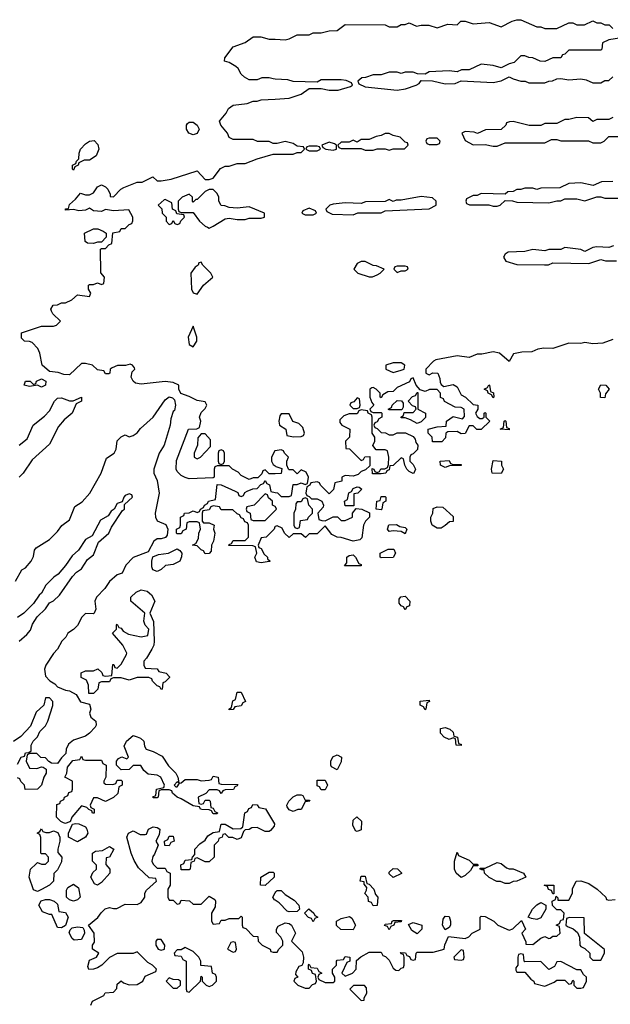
# Model space of a CAD drawing. Header units: inches. Extents: x 2701622 to 2964296, y 496201 to 720542.
# Tile 201 of 256: x 2798721 to 2801677, y 696114 to 701038. Entities that reach past the tile are written whole.
import ezdxf

# ---------------------------------------------------------------- set-up
doc = ezdxf.new("R2010")
doc.units = ezdxf.units.IN
doc.header["$MEASUREMENT"] = 0
for name, color, linetype in [('C7699', 7, 'Continuous'), ('C7790', 7, 'Continuous'), ('C8609', 7, 'Continuous'), ('C8700', 7, 'Continuous')]:
    doc.layers.add(name, color=color, linetype=linetype)

msp = doc.modelspace()

# ---------------------------------------------------------------- linework, layer by layer
at = {"layer": 'C7699', "color": 4, "elevation": 4}
for points in [[(2800000, 698767), (2799970, 698766), (2799950, 698786), (2799938, 698782), (2799932.7, 698767.3), (2799912.7, 698747.3), (2799890, 698746), (2799870, 698738), (2799830, 698758), (2799814.6, 698774.6), (2799786, 698790), (2799770, 698806), (2799710, 698806), (2799698, 698802), (2799694, 698790), (2799694, 698750), (2799690, 698746), (2799570, 698742), (2799550, 698748), (2799530, 698758), (2799510, 698778), (2799505.2, 698790), (2799506.8, 698833.2), (2799566, 698990), (2799608, 698992), (2799622, 698998), (2799628, 699030), (2799622, 699050), (2799630, 699074), (2799650, 699094), (2799658, 699110), (2799650, 699126), (2799610, 699134), (2799570, 699154), (2799528, 699168), (2799518, 699190), (2799518, 699210), (2799490, 699224), (2799449, 699229), (2799330, 699214.5), (2799300.5, 699220.5), (2799289, 699230), (2799279, 699250), (2799284, 699276), (2799298, 699290), (2799296.4, 699296.4), (2799286, 699310), (2799274.6, 699314.6), (2799251.3, 699308.7), (2799211.6, 699308.4), (2799183.6, 699296.4), (2799174, 699290), (2799172, 699270), (2799167.3, 699267.3), (2799150, 699266), (2799142, 699282), (2799110, 699286), (2799086, 699310), (2799050, 699318), (2799030, 699318), (2798970, 699262), (2798943.1, 699263.1), (2798913.6, 699273.6), (2798870, 699279), (2798834, 699310), (2798822, 699370), (2798812.9, 699392.9), (2798783.1, 699423.1), (2798770, 699428.7), (2798746, 699430), (2798730, 699446), (2798730, 699471.3), (2798830, 699504.7), (2798890, 699504.7), (2798906, 699510), (2798926, 699530), (2798887.3, 699567.3), (2798880.4, 699580.4), (2798878, 699590), (2798889.1, 699610.9), (2798910, 699612), (2798930, 699622), (2798950, 699622), (2798983.1, 699636.9), (2799010, 699662), (2799070, 699654), (2799078, 699670), (2799066, 699690), (2799066, 699710), (2799070, 699714), (2799090, 699714), (2799110, 699722), (2799130, 699714), (2799142, 699718), (2799146, 699750), (2799127.3, 699772.7), (2799126, 699890), (2799130, 699894), (2799150, 699894), (2799167.3, 699912.7), (2799182, 699918), (2799187.3, 699972.7), (2799222, 699978), (2799230, 699994), (2799250, 699994), (2799256, 700000)], [(2799660.8, 700000), (2799670, 699996), (2799679.2, 700000)], [(2798701.2, 698230), (2798732.9, 698287.1), (2798750, 698296), (2798779, 698330), (2798790, 698354), (2798795.3, 698384.7), (2798803.1, 698396.9), (2798870, 698438), (2798910, 698478), (2798932.5, 698507.5), (2798970, 698536), (2798997.2, 698602.8), (2799034.2, 698625.8), (2799073.2, 698670), (2799129, 698770), (2799155.3, 698844.7), (2799194, 698870), (2799204, 698890), (2799209, 698931), (2799228.9, 698951.1), (2799250, 698962), (2799270, 698952), (2799290, 698958), (2799310, 698971.3), (2799326.6, 698993.4), (2799389.4, 699050), (2799450, 699136), (2799470, 699151), (2799486, 699146), (2799496.9, 699136.9), (2799501, 699110), (2799496.9, 699083.1), (2799490, 699078), (2799478, 699042), (2799474.8, 699010), (2799444, 698910), (2799418.8, 698870), (2799392, 698790), (2799392, 698770), (2799410, 698734), (2799418.8, 698670), (2799398.8, 698570), (2799401, 698550), (2799410, 698532), (2799452.7, 698512.7), (2799462, 698490), (2799459.6, 698460.4), (2799451.6, 698448.4), (2799430, 698442), (2799410, 698442), (2799392, 698430), (2799363.6, 698376.4), (2799290, 698348.7), (2799252, 698310), (2799234, 698270), (2799210, 698262), (2799170, 698228), (2799147.1, 698192.9), (2799106, 698150), (2799098, 698130), (2799102, 698090), (2799094, 698070), (2799090, 698066), (2799050, 698068), (2799032, 698050), (2799011.3, 698008.7), (2798991.1, 697988.9), (2798962, 697970), (2798952, 697950), (2798932, 697930), (2798910.9, 697889.1), (2798890, 697868), (2798852, 697810), (2798844.7, 697790), (2798850, 697754), (2798871.6, 697731.6), (2798896.9, 697716.9), (2798910, 697702), (2798950, 697684.7), (2798970, 697682), (2799003.6, 697663.6), (2799026.4, 697626.4), (2799070, 697614), (2799078, 697590), (2799071.3, 697570), (2799078, 697550), (2799102, 697530), (2799104.7, 697510), (2799099.8, 697500.2), (2799070.8, 697469.2), (2799050, 697455.3), (2798990, 697435.3), (2798965.4, 697414.6), (2798954, 697390), (2798952.7, 697367.3), (2798930, 697346), (2798910, 697318), (2798880.4, 697320.4), (2798867.3, 697327.3), (2798850, 697346), (2798827.3, 697347.3), (2798807.3, 697367.3), (2798772.7, 697367.3), (2798758, 697362), (2798754, 697330), (2798770, 697294), (2798807.3, 697292.7), (2798830, 697302), (2798839.6, 697299.6), (2798854, 697290), (2798854, 697270), (2798842, 697250), (2798830.9, 697209.1), (2798810.9, 697189.1), (2798748, 697188), (2798746, 697210), (2798727.3, 697227.3), (2798722, 697242), (2798710, 697246)], [(2798718, 698910), (2798759, 698941), (2798789.4, 699010.6), (2798844.7, 699055.3), (2798870, 699082), (2798895.3, 699130), (2798910, 699144.7), (2798930, 699146), (2798970, 699131), (2798988.9, 699131.1), (2799031.3, 699150), (2799031, 699130), (2799003.6, 699116.4), (2798984.7, 699070), (2798944, 699036), (2798916, 699004), (2798870, 698915.3), (2798783.5, 698836.5), (2798738, 698770), (2798718, 698750)], [(2800000, 698882.2), (2799998, 698882), (2799982, 698850), (2799982, 698830), (2799990, 698814), (2800000, 698806.4)], [(2800000, 698502.7), (2799998, 698502), (2799994, 698490), (2799954, 698450), (2799930, 698446), (2799914, 698410), (2799918, 698398), (2799930, 698394), (2799944.7, 698364.7), (2799962, 698350), (2799962, 698342), (2799974, 698330), (2799970, 698328), (2799930, 698322), (2799906, 698326), (2799898, 698350), (2799908, 698370), (2799902, 698402), (2799887.3, 698407.3), (2799768, 698408), (2799770, 698414), (2799782, 698418), (2799790, 698434), (2799850, 698434), (2799866, 698450), (2799866, 698510), (2799862, 698522), (2799847.3, 698527.3), (2799842, 698542), (2799830, 698546), (2799822, 698562), (2799810, 698566), (2799787.3, 698587.3), (2799730, 698586), (2799722, 698602), (2799690, 698606), (2799678, 698602), (2799670, 698586), (2799638, 698582), (2799634, 698570), (2799634, 698530), (2799642, 698522), (2799670, 698522), (2799694, 698510), (2799692, 698490), (2799698, 698470), (2799692, 698430), (2799682, 698410), (2799679.6, 698380.4), (2799670, 698368), (2799650, 698366), (2799642, 698382), (2799630, 698386), (2799610, 698406), (2799586, 698410), (2799602, 698418), (2799616.4, 698443.6), (2799618, 698470), (2799626, 698490), (2799622, 698522), (2799610, 698526), (2799570, 698526), (2799558, 698522), (2799554, 698490), (2799538, 698482), (2799530, 698466), (2799510, 698466), (2799506, 698470), (2799506, 698490), (2799522, 698498), (2799526, 698510), (2799526, 698550), (2799542, 698558), (2799546, 698570), (2799570, 698572), (2799590, 698582), (2799610, 698574), (2799622, 698578), (2799626, 698590), (2799642, 698598), (2799646, 698610), (2799662, 698618), (2799666, 698630), (2799702, 698638), (2799710, 698714), (2799730, 698712), (2799799.6, 698679.6), (2799812.7, 698672.7), (2799818, 698658), (2799830, 698654), (2799842, 698658), (2799847.3, 698672.7), (2799860.4, 698679.6), (2799888.4, 698691.6), (2799910, 698694), (2799927.3, 698712.7), (2799942, 698718), (2799950, 698734), (2799958, 698718), (2799971.6, 698711.6), (2799978, 698678), (2800000, 698673.8)], [(2798719, 697930), (2798757.5, 697962.5), (2798775.5, 697984.5), (2798785.6, 698014.4), (2798808.9, 698051.1), (2798850, 698092), (2798870, 698122), (2798890, 698131.3), (2798920.2, 698159.8), (2798986, 698254), (2799005.2, 698274.8), (2799030, 698292), (2799061.2, 698338.8), (2799090, 698362), (2799115.3, 698424.7), (2799168, 698470), (2799180.2, 698499.8), (2799236.4, 698583.6), (2799246, 698590), (2799246, 698614), (2799286, 698650), (2799282, 698662), (2799270, 698666), (2799250, 698658), (2799242, 698650), (2799234, 698626), (2799210, 698618), (2799194, 698590), (2799179.6, 698580.4), (2799163.6, 698556.4), (2799125.4, 698534.6), (2799083.6, 698456.4), (2799050, 698438), (2799015.3, 698384.7), (2798983.5, 698356.5), (2798951.1, 698308.9), (2798914.4, 698265.6), (2798892, 698250), (2798852, 698210), (2798831, 698169), (2798819.6, 698160.4), (2798790, 698118), (2798742, 698070), (2798710, 698048)], [(2800000, 698603), (2799986, 698610), (2799986, 698630), (2799967.3, 698647.3), (2799962, 698662), (2799950, 698666), (2799894, 698610), (2799858, 698602), (2799854, 698590), (2799858, 698578), (2799874, 698570), (2799878, 698538), (2799890, 698534), (2799950, 698534), (2800000, 698584)], [(2798710, 697314), (2798728, 697350), (2798746, 697354), (2798750, 697372), (2798767.3, 697372.7), (2798778, 697382), (2798778, 697410), (2798788, 697430), (2798810, 697452), (2798822.7, 697477.3), (2798850, 697506), (2798862.7, 697530), (2798887.3, 697607.3), (2798887.3, 697627.3), (2798870, 697646), (2798850, 697646), (2798842, 697610), (2798804.5, 697575.5), (2798774.8, 697505.2), (2798726.4, 697453.6), (2798690, 697428)], [(2799078, 696110), (2799086, 696130), (2799142, 696158), (2799148.4, 696171.6), (2799190, 696174), (2799207.3, 696192.7), (2799210, 696214), (2799228.7, 696231.3), (2799241, 696221), (2799270, 696211), (2799310, 696212), (2799338, 696230), (2799350, 696254), (2799402, 696278), (2799406, 696290), (2799386, 696310), (2799362, 696322), (2799310, 696375.3), (2799290, 696368), (2799210, 696368), (2799170, 696348), (2799132, 696310), (2799110, 696295.3), (2799090, 696288.7), (2799068, 696288), (2799062, 696302), (2799070, 696334), (2799106, 696350), (2799118, 696370), (2799086, 696390), (2799086, 696410), (2799095.3, 696424.7), (2799094, 696470), (2799066, 696510), (2799112.9, 696547.1), (2799128.9, 696571.1), (2799149.3, 696590.7), (2799170, 696598), (2799190, 696592), (2799207.3, 696592.7), (2799250, 696614), (2799310, 696612), (2799330, 696622), (2799348, 696650), (2799348, 696670), (2799356.4, 696683.6), (2799406, 696730), (2799402, 696742), (2799370, 696746), (2799316.4, 696796.4), (2799293.6, 696833.6), (2799279, 696870), (2799258, 696950), (2799266, 696970), (2799290, 696982), (2799323.6, 696963.6), (2799350, 696962), (2799355.3, 696964.7), (2799366, 696990), (2799390, 697002), (2799410, 696998), (2799422, 696990), (2799419.6, 696960.4), (2799402, 696930), (2799414, 696910), (2799396, 696864), (2799387.1, 696852.9), (2799382, 696830), (2799390, 696814), (2799410, 696794), (2799450, 696794), (2799458, 696778), (2799474, 696770), (2799474, 696710), (2799462, 696690), (2799462, 696650), (2799470, 696634), (2799490, 696634), (2799510, 696614), (2799522, 696618), (2799530, 696634), (2799571.6, 696631.6), (2799590, 696614), (2799630, 696614), (2799670, 696654), (2799698, 696638), (2799702, 696630), (2799699.6, 696600.4), (2799682, 696570), (2799682, 696530), (2799690, 696514), (2799722, 696518), (2799730, 696534), (2799750, 696534), (2799770, 696542), (2799818, 696542), (2799830, 696554), (2799834, 696550), (2799834, 696510), (2799838, 696498), (2799852.7, 696492.7), (2799890, 696454), (2799912.7, 696452.7), (2799914, 696430), (2799934, 696410), (2799974, 696390), (2799978, 696378), (2799990, 696374), (2800000, 696374)], [(2800000, 696634), (2799996.4, 696636.4), (2799988.7, 696650), (2800000, 696671)]]:
    msp.add_lwpolyline(points, dxfattribs=at)
for points in [[(2799090, 699918), (2799060.4, 699920.4), (2799048.4, 699928.4), (2799046, 699970), (2799090, 699992), (2799111.6, 699991.6), (2799139.6, 699979.6), (2799154, 699970), (2799154, 699950), (2799130, 699926), (2799110, 699926)], [(2799630, 699826), (2799618, 699822), (2799614, 699810), (2799599.6, 699800.4), (2799578, 699770), (2799581, 699690), (2799590, 699672), (2799610, 699666), (2799642, 699710), (2799688, 699750), (2799678, 699770), (2799638, 699810)], [(2799590, 699506), (2799564.7, 699450), (2799570, 699414), (2799590, 699402), (2799608, 699430), (2799608, 699450)], [(2798830, 699200.9), (2798810, 699209.3), (2798770, 699203.7), (2798744, 699210), (2798750, 699230.8), (2798774, 699230), (2798790, 699214), (2798802, 699218), (2798806, 699230), (2798830, 699241), (2798852, 699230), (2798850, 699209.3)], [(2799650, 698966), (2799630, 698966), (2799612.7, 698947.3), (2799612, 698910), (2799594, 698870), (2799594, 698850), (2799610, 698842), (2799626, 698850), (2799676.4, 698903.6), (2799676.4, 698936.4)], [(2799730, 698886), (2799718, 698882), (2799714, 698870), (2799714, 698830), (2799718, 698818), (2799730, 698814), (2799742, 698818), (2799746, 698830), (2799746, 698870), (2799742, 698882)], [(2799410, 698278), (2799387.3, 698287.3), (2799382, 698302), (2799382, 698330), (2799388.4, 698351.6), (2799416.4, 698363.6), (2799466, 698370), (2799510, 698392), (2799523.6, 698383.6), (2799532, 698370), (2799531.6, 698351.6), (2799522, 698330), (2799490, 698314), (2799451.1, 698308.9), (2799430, 698288)], [(2799430, 697688.7), (2799422, 697702), (2799410, 697706), (2799386, 697730), (2799382, 697742), (2799367.3, 697747.3), (2799310, 697748), (2799270, 697735.3), (2799230, 697746), (2799190, 697746), (2799178, 697742), (2799170, 697726), (2799130, 697726), (2799118, 697722), (2799112, 697690), (2799090, 697668), (2799067.3, 697667.3), (2799066, 697710), (2799055.3, 697735.3), (2799028.7, 697748.7), (2799028.9, 697771.1), (2799050, 697782), (2799090, 697782), (2799112, 697792), (2799132.7, 697772.7), (2799138, 697758), (2799150, 697754), (2799182, 697758), (2799187.3, 697812.7), (2799192.7, 697812.7), (2799198, 697798), (2799210, 697794), (2799230, 697814), (2799256.4, 697863.6), (2799258, 697870), (2799238, 697910), (2799186, 697970), (2799206, 697990), (2799206, 698010), (2799210, 698014), (2799218, 697998), (2799230, 697994), (2799239.6, 697979.6), (2799265.4, 697965.4), (2799330, 697952), (2799362, 697958), (2799368, 697990), (2799349, 698009), (2799342, 698030), (2799348, 698070), (2799278, 698130), (2799278, 698150), (2799304.7, 698175.3), (2799330, 698186), (2799359.8, 698179.8), (2799381, 698161), (2799398, 698130), (2799372, 698070), (2799391.6, 698028.4), (2799394, 697930), (2799392, 697910), (2799382, 697890), (2799356, 697844), (2799342, 697830), (2799342, 697810), (2799350, 697794), (2799410, 697792), (2799418, 697778), (2799454, 697770), (2799471.6, 697751.6), (2799471.6, 697748.4), (2799450, 697726), (2799438, 697722), (2799434, 697690)], [(2799770, 697586), (2799768, 697590), (2799782, 697598), (2799788.4, 697631.6), (2799802, 697638), (2799810, 697674), (2799830, 697674), (2799851.6, 697628.4), (2799838, 697622), (2799830, 697606), (2799798, 697602), (2799790, 697588)], [(2799518, 697222), (2799510, 697226), (2799494, 697210), (2799502, 697202), (2799510, 697202), (2799520.4, 697219.6), (2799530, 697222), (2799550, 697238), (2799610, 697238), (2799630, 697232), (2799670, 697234), (2799682, 697238), (2799690, 697254), (2799714, 697250), (2799718, 697218), (2799730, 697214), (2799812.7, 697212.7), (2799810, 697206), (2799798, 697202), (2799791.6, 697188.4), (2799750, 697186), (2799738, 697182), (2799730, 697168), (2799722, 697182), (2799710, 697186), (2799670, 697186), (2799652.7, 697167.3), (2799614, 697150), (2799618, 697118), (2799630, 697114), (2799642, 697118), (2799650, 697134), (2799670, 697134), (2799674, 697130), (2799678, 697098), (2799690, 697094), (2799698, 697078), (2799711.6, 697071.6), (2799710, 697066), (2799690, 697066), (2799682, 697082), (2799670, 697086), (2799632.7, 697087.3), (2799626, 697090), (2799622, 697102), (2799590, 697106), (2799530, 697142), (2799509.1, 697149.1), (2799486, 697170), (2799482, 697182), (2799470, 697186), (2799430, 697186), (2799418, 697182), (2799414, 697150), (2799410, 697146), (2799390, 697146), (2799388.4, 697151.6), (2799402, 697158), (2799406, 697190), (2799442, 697198), (2799446, 697210), (2799428, 697250), (2799410, 697259), (2799364, 697264), (2799343.1, 697283.1), (2799327.3, 697307.3), (2799290, 697308), (2799270, 697288), (2799230, 697286), (2799206, 697310), (2799206, 697330), (2799216.4, 697343.6), (2799232, 697352), (2799258, 697342), (2799266, 697350), (2799244, 697404), (2799255.3, 697430), (2799290, 697458), (2799310, 697452), (2799325.4, 697445.4), (2799342, 697430), (2799345.4, 697405.4), (2799354, 697390), (2799390, 697378), (2799434.8, 697354.8), (2799466.4, 697306.4), (2799502, 697270), (2799512, 697250)], [(2799050, 697334), (2799130, 697334), (2799138, 697318), (2799154, 697310), (2799152, 697250), (2799142, 697230), (2799142, 697222), (2799150, 697214), (2799187.3, 697212.7), (2799202, 697218), (2799210, 697234), (2799230, 697234), (2799234, 697230), (2799234, 697210), (2799218, 697202), (2799212.7, 697167.3), (2799191.6, 697148.4), (2799150, 697128), (2799110, 697146), (2799090, 697146), (2799074, 697110), (2799078, 697098), (2799094, 697090), (2799094, 697070), (2799086, 697070), (2799082, 697082), (2799067.3, 697087.3), (2799058, 697098), (2799030, 697106), (2798982, 697050), (2798974, 697026), (2798970, 697026), (2798950, 697018), (2798940.4, 697020.4), (2798927.3, 697027.3), (2798906, 697050), (2798907.3, 697112.7), (2798922, 697118), (2798926, 697130), (2798942, 697138), (2798946, 697150), (2798962, 697158), (2798967.3, 697172.7), (2798982, 697178), (2798986, 697190), (2798986, 697230), (2798948, 697250), (2798958, 697270), (2798960.4, 697299.6), (2798987.3, 697332.7), (2799022, 697338), (2799030, 697354), (2799038, 697338)], [(2799950, 696978), (2799910, 696998), (2799883.6, 696996.4), (2799870, 696988), (2799850, 696986), (2799842, 696978), (2799830, 696946), (2799810, 696938), (2799787.3, 696947.3), (2799768.4, 696948.4), (2799750, 696966), (2799738, 696962), (2799734, 696950), (2799718, 696942), (2799714, 696930), (2799694, 696910), (2799694, 696850), (2799670, 696826), (2799650, 696826), (2799610, 696846), (2799598, 696842), (2799594, 696830), (2799578, 696822), (2799574, 696790), (2799570, 696786), (2799530, 696786), (2799528.4, 696811.6), (2799542, 696818), (2799550, 696834), (2799582, 696838), (2799586, 696850), (2799598, 696862), (2799598, 696890), (2799623.1, 696916.9), (2799650, 696934), (2799663.1, 696956.9), (2799690, 696972), (2799722, 696978), (2799730, 697014), (2799750, 697014), (2799790, 696992), (2799827.3, 696992.7), (2799838, 697002), (2799848.4, 697071.6), (2799862, 697078), (2799867.3, 697092.7), (2799882, 697098), (2799887.3, 697112.7), (2799910, 697112), (2799918, 697098), (2799951.1, 697091.1), (2799996.9, 697016.9), (2799995.3, 697004.7), (2799976.9, 696983.1), (2799970, 696978)], [(2799010, 696926), (2798966, 696950), (2798966, 696970), (2798986, 697014), (2799002, 697018), (2799016.9, 697016.9), (2799050, 697002), (2799058, 696990), (2799062, 696970), (2799051.3, 696948.7)], [(2798870, 696972), (2798890, 696982), (2798912.7, 696972.7), (2798922, 696950), (2798922, 696930), (2798912, 696890), (2798912.7, 696872.7), (2798932, 696850), (2798930, 696826), (2798910, 696786), (2798892.7, 696767.3), (2798891.3, 696728.7), (2798870.9, 696709.1), (2798830, 696688), (2798810, 696678), (2798790, 696686), (2798768, 696750), (2798775.3, 696790), (2798803.1, 696816.9), (2798810, 696822), (2798830, 696814), (2798850, 696814), (2798866, 696830), (2798866, 696850), (2798850, 696866), (2798830, 696866), (2798828, 696870), (2798827.3, 696947.3), (2798822, 696962), (2798808, 696970), (2798822, 696978), (2798830, 696992), (2798838, 696978), (2798852.7, 696972.7)], [(2799470, 696906), (2799447.3, 696907.3), (2799446, 696930), (2799462, 696938), (2799470, 696954), (2799490, 696954), (2799494, 696930), (2799478, 696922)], [(2799110, 696708.7), (2799096.4, 696716.4), (2799078, 696750), (2799087.3, 696772.7), (2799106, 696790), (2799106, 696810), (2799086, 696830), (2799086, 696870), (2799100.4, 696879.6), (2799136.4, 696883.6), (2799170, 696902), (2799192, 696890), (2799171.1, 696848.9), (2799154, 696846), (2799152.7, 696812.7), (2799172, 696790), (2799172, 696770), (2799130, 696722)], [(2799950, 696708), (2799926, 696710), (2799928, 696750), (2799970, 696774), (2799990, 696774), (2799994, 696770), (2799994, 696750)], [(2798990, 696629), (2798970, 696635.3), (2798955.3, 696650), (2798956.4, 696683.6), (2798962, 696698), (2798990, 696714), (2799016, 696696), (2799024.7, 696650), (2799010, 696635.3)], [(2798930, 696495.3), (2798910, 696498), (2798882, 696562), (2798870, 696562), (2798835.3, 696575.3), (2798818, 696610), (2798828.7, 696631.3), (2798850, 696638), (2798870, 696638), (2798894, 696630), (2798910, 696614), (2798918, 696578), (2798950, 696572), (2798964.7, 696550), (2798950, 696508)], [(2798994.6, 696434.6), (2798983.2, 696443.2), (2798968.7, 696471.3), (2798974, 696486), (2798984, 696496), (2799010, 696501), (2799036.9, 696496.9), (2799044.7, 696484.7), (2799046, 696470), (2799030, 696438)], [(2799430, 696438), (2799410, 696438), (2799402, 696430), (2799402, 696410), (2799414, 696390), (2799430, 696384.7), (2799446, 696390), (2799448, 696410)], [(2799790, 696426), (2799778, 696422), (2799762, 696390), (2799790, 696374), (2799802, 696378), (2799806, 696390), (2799802, 696422)], [(2799550, 696398), (2799530, 696386), (2799510, 696386), (2799494, 696370), (2799498, 696358), (2799530, 696354), (2799538, 696338), (2799554, 696330), (2799554, 696190), (2799558, 696178), (2799570, 696174), (2799626, 696230), (2799630, 696254), (2799634, 696250), (2799634, 696230), (2799654, 696210), (2799670, 696202), (2799686, 696210), (2799706, 696230), (2799706, 696250), (2799702, 696262), (2799686, 696270), (2799682, 696302), (2799627.3, 696307.3), (2799628, 696330), (2799618, 696350), (2799590, 696378)], [(2799470, 696246), (2799454, 696230), (2799490, 696194), (2799510, 696194), (2799526, 696210), (2799526, 696230), (2799516.4, 696236.4), (2799490, 696238)]]:
    msp.add_lwpolyline(points, close=True, dxfattribs=at)
at = {"layer": 'C7790', "color": 4, "elevation": 4}
for points in [[(2800000, 700741.2), (2799990, 700742), (2799970, 700748), (2799932.7, 700747.3), (2799910, 700738), (2799870, 700738), (2799846, 700750), (2799830, 700766), (2799814.6, 700794.6), (2799803.1, 700803.1), (2799770, 700824), (2799746, 700830), (2799747.3, 700847.3), (2799790, 700902), (2799850, 700924.7), (2799890, 700952), (2799928.4, 700951.6), (2799970, 700941), (2800000, 700939.9)], [(2800000, 700418), (2799990, 700418), (2799970, 700428), (2799911.6, 700428.4), (2799890, 700438), (2799790, 700438), (2799769.2, 700449.2), (2799762, 700470), (2799728.7, 700510), (2799722, 700530), (2799755.3, 700570), (2799766.3, 700593.7), (2799790, 700611.3), (2799860.4, 700619.6), (2799890, 700631.3), (2799910, 700631.3), (2799930, 700638), (2800000, 700641.3)], [(2799256, 700000), (2799270, 700014), (2799282, 700018), (2799287.3, 700032.7), (2799288, 700050), (2799267.3, 700087.3), (2799190, 700082), (2799150, 700088), (2799130, 700078), (2799090, 700082), (2799070, 700095.3), (2799050, 700086), (2799018, 700082), (2798990, 700088.7), (2798950, 700086), (2798950, 700092), (2798966, 700094), (2798970, 700114), (2799000.4, 700139.6), (2799026, 700170), (2799050, 700162), (2799070, 700162), (2799090, 700172), (2799110, 700202), (2799130, 700212), (2799150, 700202), (2799162, 700190), (2799174, 700166), (2799174, 700154), (2799190, 700152), (2799228, 700190), (2799242, 700198), (2799310, 700224.7), (2799334.6, 700225.4), (2799388, 700252), (2799410, 700232), (2799430, 700231.3), (2799479.3, 700240.7), (2799610, 700282), (2799650, 700238), (2799670, 700238), (2799690, 700244.7), (2799725.6, 700294.4), (2799750, 700304.7), (2799770, 700304.7), (2799810, 700318), (2799850, 700318), (2799910, 700342), (2799990, 700364.7), (2800000, 700364.7)], [(2799679.2, 700000), (2799690, 700004.7), (2799750, 700042), (2799770, 700044.7), (2799810, 700038), (2799850, 700038), (2799870, 700044.7), (2799930, 700044.7), (2799946, 700050), (2799946, 700070), (2799870, 700102), (2799810, 700095.3), (2799770, 700098), (2799747.3, 700107.3), (2799730, 700108), (2799718, 700130), (2799718, 700150), (2799708.9, 700168.9), (2799690, 700188), (2799670, 700188), (2799650, 700178), (2799610, 700138), (2799602, 700138), (2799590, 700126), (2799586, 700130), (2799586, 700150), (2799570, 700166), (2799534, 700150), (2799514, 700130), (2799514, 700090), (2799518, 700078), (2799530, 700074), (2799590, 700074), (2799621, 700030), (2799650, 700004.7), (2799660.8, 700000)]]:
    msp.add_lwpolyline(points, dxfattribs=at)
for points in [[(2799590, 700462), (2799568, 700470), (2799555.3, 700490), (2799555.3, 700510), (2799561.2, 700518.8), (2799570, 700524.7), (2799590, 700526), (2799610, 700511.3), (2799618.8, 700490), (2799610, 700468.7)], [(2798990, 700286), (2798986, 700290), (2798986, 700310), (2799002, 700318), (2799006, 700330), (2799018, 700342), (2799019, 700370), (2799025.2, 700390), (2799050, 700417.3), (2799070, 700431), (2799093.7, 700433.7), (2799113, 700413), (2799117.3, 700390), (2799103.5, 700356.5), (2799070, 700335.3), (2799044.7, 700335.3), (2799018, 700322), (2799014, 700310), (2798998, 700302)], [(2799450, 700138), (2799443.6, 700136.4), (2799414, 700110), (2799432.7, 700092.7), (2799434, 700070), (2799454, 700050), (2799454, 700030), (2799470, 700014), (2799482, 700018), (2799490, 700034), (2799498, 700018), (2799510, 700014), (2799522, 700018), (2799527.3, 700032.7), (2799546, 700050), (2799542, 700062), (2799507.3, 700067.3), (2799502, 700082), (2799486, 700090), (2799482, 700122)]]:
    msp.add_lwpolyline(points, close=True, dxfattribs=at)
at = {"layer": 'C8609', "color": 4, "elevation": 4}
for points in [[(2801692.7, 699907.3), (2801670, 699898), (2801610, 699902), (2801590, 699898), (2801550, 699878), (2801530, 699888), (2801450, 699898), (2801430, 699888), (2801370, 699888), (2801350, 699882), (2801290, 699888.7), (2801250, 699878), (2801165.4, 699874.6), (2801150, 699866), (2801142, 699850), (2801154, 699830), (2801210, 699814), (2801348.4, 699811.6), (2801367.3, 699812.7), (2801390, 699822), (2801570, 699818), (2801630, 699838), (2801652.7, 699832.7), (2801707.3, 699832.7)], [(2801690, 699439.3), (2801639.8, 699420.2), (2801590, 699417.2), (2801550, 699424), (2801530, 699419), (2801470, 699420.9), (2801390, 699394), (2801344.5, 699395.5), (2801314, 699390), (2801283.6, 699376.4), (2801234.6, 699374.6), (2801192.7, 699367.3), (2801170, 699328), (2801122, 699370), (2801090, 699377), (2801034.4, 699365.6), (2801010, 699365.2), (2800970, 699348), (2800910, 699356), (2800803.5, 699336.5), (2800792, 699330), (2800754, 699290), (2800754, 699270), (2800770, 699262), (2800788, 699272), (2800814, 699270), (2800823.6, 699243.6), (2800824.7, 699224.7), (2800830, 699214), (2800843.6, 699203.6), (2800890, 699214), (2800910, 699202), (2800930, 699162), (2800952, 699150), (2800990, 699114), (2801014, 699110), (2801014, 699090), (2801002, 699070), (2801010, 699054), (2801023.6, 699043.6), (2801036.4, 699043.6), (2801046, 699050), (2801046, 699070), (2801050, 699074), (2801054, 699070), (2801054, 699050), (2801074, 699030), (2801030, 698989), (2801008.9, 698988.9), (2800990, 699006), (2800970, 699006), (2800950, 698968), (2800930, 698966), (2800910, 698978), (2800863.6, 698976.4), (2800854, 698970), (2800852.7, 698947.3), (2800834, 698926), (2800787.3, 698927.3), (2800786, 698950), (2800766, 698970), (2800766, 698990), (2800810, 699002), (2800855.3, 699004.7), (2800858, 699030), (2800890, 699054), (2800938, 699042), (2800947.3, 699052.7), (2800946, 699090), (2800930, 699098), (2800900.4, 699100.4), (2800848, 699128), (2800842, 699142), (2800828, 699148), (2800828, 699170), (2800810, 699188), (2800771.6, 699188.4), (2800750, 699178), (2800726, 699186), (2800706, 699210), (2800690, 699246), (2800678, 699242), (2800672.7, 699227.3), (2800610, 699198), (2800590, 699178), (2800563.6, 699176.4), (2800538, 699162), (2800530, 699146), (2800526, 699150), (2800526, 699170), (2800506, 699190), (2800490, 699198), (2800483.6, 699196.4), (2800474, 699190), (2800474, 699150), (2800483.6, 699123.6), (2800494, 699110), (2800474, 699090), (2800478, 699078), (2800490, 699074), (2800530, 699074), (2800534, 699070), (2800534, 699050), (2800518, 699042), (2800510, 699026), (2800498, 699022), (2800494, 699010), (2800498, 698998), (2800510, 698994), (2800530, 698974), (2800551.6, 698971.6), (2800570, 698962), (2800590, 698962), (2800610, 698972), (2800651.6, 698971.6), (2800690, 698954), (2800699.6, 698939.6), (2800703.6, 698923.6), (2800714, 698910), (2800711.6, 698888.4), (2800690, 698866), (2800678, 698862), (2800674, 698850), (2800674, 698830), (2800690, 698814), (2800702, 698790), (2800694, 698770), (2800690, 698768), (2800670, 698778), (2800658, 698790), (2800648, 698810), (2800642, 698842), (2800630, 698846), (2800590, 698808), (2800574, 698806), (2800570, 698786), (2800558, 698782), (2800554, 698770), (2800530, 698766), (2800487.3, 698767.3), (2800486, 698794), (2800494, 698790), (2800498, 698778), (2800510, 698774), (2800522, 698778), (2800528.7, 698791.3), (2800548, 698792), (2800562, 698798), (2800567.3, 698812.7), (2800568, 698850), (2800562, 698882), (2800550, 698886), (2800506, 698886), (2800488.4, 698908.4), (2800498, 698930), (2800498, 698950), (2800486, 698970), (2800486, 699050), (2800482, 699062), (2800466, 699070), (2800462, 699082), (2800430, 699086), (2800418, 699082), (2800410, 699066), (2800370, 699066), (2800343.6, 699056.4), (2800323.6, 699036.4), (2800323.6, 699023.6), (2800334, 699010), (2800374, 698990), (2800372, 698950), (2800352, 698930), (2800354, 698894), (2800371.1, 698891.1), (2800430, 698834), (2800442, 698838), (2800448.4, 698851.6), (2800474, 698854), (2800474, 698806), (2800452.7, 698787.3), (2800430, 698778), (2800416, 698764), (2800390, 698755.3), (2800350, 698758), (2800334, 698750), (2800334, 698730), (2800298, 698722), (2800291.6, 698688.4), (2800270, 698666), (2800226, 698710), (2800222, 698722), (2800210, 698726), (2800178, 698722), (2800174, 698710), (2800158, 698702), (2800154, 698670), (2800158, 698658), (2800170, 698654), (2800182, 698642), (2800210, 698642), (2800234, 698630), (2800242, 698610), (2800239.6, 698600.4), (2800214, 698570), (2800218, 698538), (2800232.7, 698532.7), (2800250, 698532), (2800290, 698552), (2800311.6, 698551.6), (2800330, 698534), (2800350, 698534), (2800386, 698550), (2800386, 698570), (2800406, 698594), (2800434, 698590), (2800472, 698572), (2800472, 698550), (2800452, 698530), (2800442, 698510), (2800433, 698447), (2800423.5, 698436.5), (2800390, 698429.2), (2800330, 698449), (2800309.4, 698449.4), (2800284, 698464), (2800250, 698506), (2800210, 698466), (2800170, 698466), (2800151, 698449), (2800130, 698466), (2800090, 698466), (2800070, 698449), (2800046, 698470), (2800034.6, 698494.6), (2800010, 698506), (2800000, 698502.7)], [(2800000, 698673.8), (2800011.6, 698671.6), (2800030, 698654), (2800070, 698654), (2800082, 698658), (2800090, 698714), (2800110, 698714), (2800130, 698722), (2800150, 698714), (2800162, 698718), (2800166, 698750), (2800154.6, 698774.6), (2800130, 698786), (2800110, 698766), (2800090, 698786), (2800070, 698786), (2800066, 698790), (2800058, 698810), (2800058, 698830), (2800066, 698850), (2800046, 698870), (2800042, 698882), (2800030, 698886), (2800000, 698882.2)], [(2800000, 698806.4), (2800003.6, 698803.6), (2800032.7, 698792.7), (2800030, 698768), (2800000, 698767)], [(2800000, 698584), (2800006, 698590), (2800002, 698602), (2800000, 698603)], [(2800000, 696374), (2800010, 696374), (2800018, 696390), (2800038, 696410), (2800038, 696430), (2800028, 696450), (2800007.3, 696472.7), (2800006, 696490), (2800015.3, 696504.7), (2800050, 696521), (2800070, 696518), (2800082, 696510), (2800102, 696470), (2800082, 696430), (2800135.3, 696375.3), (2800142, 696350), (2800139.6, 696320.4), (2800132.7, 696307.3), (2800118, 696302), (2800103.6, 696276.4), (2800102, 696262), (2800114, 696250), (2800098, 696242), (2800094, 696230), (2800114, 696210), (2800150, 696194), (2800170, 696194), (2800187.3, 696212.7), (2800202, 696218), (2800206, 696230), (2800202, 696262), (2800187.3, 696267.3), (2800182, 696282), (2800166, 696290), (2800166, 696310), (2800170, 696314), (2800178, 696298), (2800210, 696294), (2800218, 696278), (2800234, 696270), (2800218, 696262), (2800214, 696250), (2800218, 696238), (2800250, 696222), (2800290, 696222), (2800298, 696230), (2800298, 696250), (2800286, 696270), (2800286, 696290), (2800306, 696310), (2800306, 696330), (2800310, 696334), (2800342, 696338), (2800350, 696352), (2800374, 696350), (2800374, 696330), (2800358, 696322), (2800334, 696270), (2800350, 696254), (2800386, 696270), (2800406, 696290), (2800407.3, 696332.7), (2800428.4, 696351.6), (2800470, 696374), (2800530, 696374), (2800538, 696358), (2800552.7, 696352.7), (2800570, 696334), (2800590, 696294), (2800603.6, 696283.6), (2800618, 696282), (2800630, 696294), (2800642, 696298), (2800646, 696310), (2800646, 696350), (2800642, 696362), (2800630, 696366), (2800627.3, 696372.7), (2800651.6, 696371.6), (2800658, 696358), (2800672.7, 696352.7), (2800678, 696338), (2800690, 696334), (2800702, 696338), (2800706, 696370), (2800710, 696374), (2800790, 696374), (2800846, 696390), (2800848.9, 696411.1), (2800867.3, 696452.7), (2800950, 696442), (2800968.4, 696451.6), (2800986, 696470), (2801026, 696490), (2801026, 696550), (2801030, 696554), (2801050, 696552), (2801094, 696530), (2801114, 696510), (2801170, 696484.7), (2801188.4, 696491.6), (2801232.7, 696532.7), (2801252, 696490), (2801234, 696470), (2801254, 696426), (2801254, 696414), (2801290, 696412), (2801330, 696444.7), (2801350, 696452), (2801370, 696442), (2801376.4, 696443.6), (2801390, 696454), (2801410, 696454), (2801426, 696470), (2801422, 696502), (2801406, 696510), (2801422, 696518), (2801430, 696534), (2801442, 696538), (2801446, 696570), (2801430, 696586), (2801410, 696586), (2801387.3, 696607.3), (2801386, 696630), (2801402, 696638), (2801406, 696654), (2801414, 696646), (2801414, 696634), (2801470, 696634), (2801488, 696670), (2801488.4, 696691.6), (2801506, 696730), (2801530, 696731.3), (2801570, 696718), (2801612, 696690), (2801654, 696650), (2801658, 696638), (2801670, 696634), (2801702, 696638)], [(2800000, 696671), (2800003.1, 696676.9), (2800010, 696682), (2800030, 696682), (2800050, 696662), (2800094.4, 696634.4), (2800118, 696610), (2800122, 696590), (2800110, 696578), (2800070, 696575.3), (2800060.2, 696580.2), (2800020.4, 696620.4), (2800000, 696634)]]:
    msp.add_lwpolyline(points, dxfattribs=at)
for points in [[(2800450, 699828), (2800430, 699828), (2800410, 699818), (2800394, 699790), (2800414, 699770), (2800470, 699752), (2800487.3, 699752.7), (2800510, 699762), (2800526, 699770), (2800546, 699790), (2800507.3, 699807.3), (2800490, 699808)], [(2800650, 699806), (2800610, 699806), (2800598, 699802), (2800594, 699790), (2800610, 699774), (2800630, 699782), (2800650, 699782), (2800666, 699790), (2800662, 699802)], [(2800630, 699322), (2800590, 699322), (2800554, 699310), (2800554, 699290), (2800590, 699274), (2800630, 699284.7), (2800646, 699290), (2800648, 699310)], [(2800710, 699018), (2800676.4, 699036.4), (2800650, 699046), (2800630, 699046), (2800628, 699050), (2800642, 699058), (2800646, 699074), (2800690, 699074), (2800706, 699090), (2800702, 699102), (2800687.3, 699107.3), (2800666, 699130), (2800687.3, 699152.7), (2800702, 699158), (2800710, 699174), (2800714, 699174), (2800714, 699090), (2800752, 699070), (2800751.6, 699048.4), (2800730, 699026)], [(2801090, 699146), (2801082, 699162), (2801066, 699170), (2801062, 699182), (2801046, 699190), (2801062, 699198), (2801068.4, 699211.6), (2801072, 699210), (2801078, 699178), (2801091.6, 699171.6), (2801094, 699150)], [(2801650, 699146), (2801628.4, 699148.4), (2801628, 699170), (2801618, 699190), (2801630, 699211.3), (2801654, 699210), (2801672, 699190), (2801652.7, 699167.3)], [(2800410, 699146), (2800392.7, 699127.3), (2800378, 699122), (2800374, 699110), (2800390, 699094), (2800410, 699094), (2800422, 699098), (2800426, 699110), (2800422, 699142)], [(2800570, 699086), (2800566, 699090), (2800582, 699098), (2800586, 699110), (2800610, 699134), (2800631.6, 699131.6), (2800639.6, 699119.6), (2800639.6, 699100.4), (2800634, 699086), (2800630, 699086)], [(2800070, 699066), (2800030, 699066), (2800023.6, 699056.4), (2800018, 699030), (2800022, 699010), (2800054, 698990), (2800058, 698958), (2800091.6, 698951.6), (2800130, 698954), (2800142, 698958), (2800146, 698970), (2800139, 698999), (2800118, 699018), (2800088.7, 699028.7)], [(2801170, 698986), (2801126, 698990), (2801142, 698998), (2801146, 699030), (2801150, 699034), (2801154, 699030), (2801158, 698998), (2801170, 698994)], [(2800890, 698814), (2800930, 698814), (2800930, 698808), (2800872.7, 698807.3), (2800850, 698798), (2800828, 698810), (2800826, 698830), (2800870, 698834), (2800878, 698818)], [(2801130, 698768), (2801086, 698770), (2801082, 698790), (2801090, 698834), (2801132, 698830), (2801132, 698810), (2801142, 698790)], [(2800350, 698606), (2800346, 698630), (2800362, 698638), (2800368.7, 698671.3), (2800382, 698678), (2800390, 698694), (2800410, 698702), (2800419.6, 698699.6), (2800434, 698690), (2800414, 698670), (2800394, 698666), (2800394, 698606), (2800390, 698606)], [(2800150, 698646), (2800138, 698642), (2800130, 698626), (2800110, 698626), (2800103.6, 698616.4), (2800102, 698590), (2800094, 698570), (2800094, 698510), (2800098, 698498), (2800110, 698494), (2800122, 698498), (2800127.3, 698532.7), (2800162, 698538), (2800166, 698550), (2800186, 698570), (2800186, 698590), (2800168, 698610), (2800162, 698642)], [(2800530, 698586), (2800506, 698590), (2800508, 698630), (2800526, 698634), (2800530, 698654), (2800550, 698654), (2800554, 698650), (2800554, 698630), (2800538, 698622), (2800534, 698590)], [(2800810, 698495.3), (2800786, 698510), (2800778, 698530), (2800778, 698550), (2800788.7, 698570), (2800790, 698594), (2800810, 698602), (2800839.6, 698599.6), (2800890, 698554), (2800891.1, 698528.9), (2800872.7, 698527.3), (2800850, 698509), (2800830, 698495.3)], [(2800650, 698466), (2800630, 698478), (2800590, 698482), (2800570, 698478), (2800562, 698490), (2800568.4, 698511.6), (2800607.3, 698512.7), (2800623.6, 698503.6), (2800650, 698498), (2800658, 698490)], [(2800530, 698346), (2800526, 698350), (2800526, 698370), (2800566, 698390), (2800594, 698390), (2800602, 698370), (2800590, 698348)], [(2800346, 698306), (2800358, 698322), (2800358, 698350), (2800370, 698358), (2800390, 698362), (2800402, 698350), (2800418, 698318), (2800430, 698314), (2800430, 698306)], [(2800650, 698086), (2800642, 698102), (2800630, 698106), (2800620.4, 698120.4), (2800620.4, 698139.6), (2800628.4, 698151.6), (2800650, 698154), (2800674, 698130), (2800672.7, 698107.3), (2800658, 698102)], [(2800750, 697586), (2800742, 697602), (2800726, 697610), (2800726, 697630), (2800770, 697634), (2800772.7, 697627.3), (2800758, 697622), (2800754, 697590)], [(2800930, 697408), (2800906, 697410), (2800902, 697442), (2800890, 697446), (2800870, 697438), (2800846, 697450), (2800828, 697470), (2800827.3, 697492.7), (2800850, 697498), (2800874, 697490), (2800890, 697474), (2800894, 697454), (2800912, 697450), (2800918, 697418), (2800930, 697414)], [(2800310, 697286), (2800282, 697302), (2800278, 697310), (2800278, 697330), (2800289.1, 697350.9), (2800310, 697362), (2800332, 697350), (2800330, 697326)], [(2800230, 697186), (2800222, 697202), (2800210, 697206), (2800210, 697234), (2800250, 697234), (2800262, 697210), (2800250, 697186)], [(2800150, 697134), (2800170, 697134), (2800174, 697130), (2800150, 697126), (2800130, 697088), (2800112.7, 697087.3), (2800090, 697078), (2800070, 697086), (2800060.4, 697100.4), (2800058, 697110), (2800068, 697130), (2800090, 697152), (2800110, 697162), (2800130, 697162), (2800138, 697158)], [(2800410, 696978), (2800402, 696982), (2800388.7, 697008.7), (2800390, 697034), (2800408.7, 697051.3), (2800432, 697030), (2800430, 696986)], [(2800990, 696814), (2801010, 696814), (2801014, 696810), (2801014, 696806), (2800990, 696806), (2800976.9, 696783.1), (2800950, 696758), (2800930, 696748), (2800906, 696770), (2800898, 696790), (2800898, 696830), (2800910, 696874), (2800918, 696858), (2800970, 696834)], [(2801150, 696718), (2801127.3, 696727.3), (2801108.4, 696728.4), (2801070, 696748), (2801048, 696770), (2801046, 696786), (2801034, 696786), (2801026, 696790), (2801026, 696794), (2801050, 696794), (2801110, 696822), (2801130, 696818), (2801156.9, 696796.9), (2801170, 696791.3), (2801191.1, 696791.1), (2801242, 696770), (2801254, 696750), (2801210, 696728.7), (2801190, 696728), (2801170, 696718)], [(2800590, 696748), (2800570, 696766), (2800570, 696774), (2800590, 696792), (2800611.6, 696791.6), (2800631.6, 696771.6), (2800631.6, 696768.4)], [(2800490, 696606), (2800482, 696622), (2800467.3, 696627.3), (2800466, 696650), (2800448, 696668), (2800456.4, 696683.6), (2800458, 696698), (2800446, 696714), (2800446, 696726), (2800426, 696730), (2800430, 696754), (2800450, 696754), (2800458, 696718), (2800470, 696714), (2800494, 696690), (2800502, 696662), (2800514, 696650), (2800510, 696608)], [(2801390, 696666), (2801382, 696682), (2801367.3, 696687.3), (2801362, 696702), (2801346, 696710), (2801394, 696710), (2801394, 696666)], [(2801310, 696538), (2801282, 696542), (2801266, 696550), (2801288, 696590), (2801308.9, 696611.1), (2801330, 696622), (2801354, 696610), (2801354, 696590), (2801330, 696546)], [(2800190, 696526), (2800182, 696542), (2800167.3, 696547.3), (2800146, 696570), (2800168.4, 696591.6), (2800194, 696570), (2800198, 696558), (2800214, 696550), (2800198, 696542)], [(2800390, 696486), (2800328.4, 696488.4), (2800307.3, 696507.3), (2800306, 696530), (2800330, 696542), (2800372, 696552), (2800383.6, 696543.6), (2800402, 696510)], [(2800570, 696486), (2800562, 696502), (2800547.3, 696507.3), (2800550, 696514), (2800582, 696518), (2800586, 696530), (2800592.7, 696532.7), (2800632.7, 696532.7), (2800630, 696526), (2800598, 696522), (2800594, 696510), (2800578, 696502)], [(2800710, 696466), (2800683.1, 696483.1), (2800667.3, 696512.7), (2800690, 696522), (2800734, 696510), (2800734, 696490)], [(2800850, 696486), (2800838, 696510), (2800840.4, 696539.6), (2800850, 696554), (2800870, 696552), (2800878, 696530), (2800878, 696510), (2800870, 696498)], [(2801472.7, 696547.3), (2801458, 696542), (2801454, 696510), (2801462, 696502), (2801491.6, 696491.6), (2801512.7, 696472.7), (2801522, 696450), (2801524.7, 696410), (2801530, 696402), (2801550, 696392), (2801574, 696370), (2801574, 696350), (2801590, 696334), (2801630, 696334), (2801648, 696370), (2801647.3, 696387.3), (2801547.3, 696467.3), (2801546, 696546)], [(2800930, 696386), (2800894, 696350), (2800898, 696338), (2800930, 696334), (2800942, 696338), (2800946, 696350), (2800942, 696382)], [(2801230, 696366), (2801218, 696362), (2801214, 696350), (2801214, 696310), (2801203.6, 696296.4), (2801203.6, 696283.6), (2801210, 696274), (2801250, 696274), (2801279.6, 696239.6), (2801294, 696230), (2801298, 696218), (2801350, 696204.7), (2801396.4, 696223.6), (2801410, 696234), (2801450, 696234), (2801470, 696214), (2801482, 696218), (2801490, 696234), (2801494, 696230), (2801494, 696210), (2801510, 696194), (2801530, 696194), (2801542, 696198), (2801558, 696230), (2801558, 696250), (2801543.1, 696263.1), (2801530, 696286), (2801510, 696286), (2801430, 696328), (2801410, 696326), (2801396.9, 696303.1), (2801370, 696288), (2801330, 696328), (2801250, 696326), (2801246, 696330), (2801242, 696362)], [(2800392, 696208), (2800374, 696190), (2800430, 696132), (2800446, 696134), (2800446, 696146), (2800458, 696170), (2800456.4, 696196.4), (2800447.3, 696207.3)]]:
    msp.add_lwpolyline(points, close=True, dxfattribs=at)
at = {"layer": 'C8700', "color": 4, "elevation": 4}
for points in [[(2800000, 700939.9), (2800050, 700938), (2800070, 700942), (2800110, 700962), (2800170, 700962), (2800190, 700972), (2800230, 700972), (2800270, 700982), (2800310, 700984.7), (2800350, 701014), (2800550, 701012), (2800570, 701002), (2800610, 701002), (2800630, 701014), (2800650, 701014), (2800670, 701022), (2800706.4, 701006.4), (2800730, 701011.3), (2800768.9, 701011.1), (2800810, 700998), (2800864, 701016), (2800910, 701012), (2800929, 701031), (2800950, 701031.3), (2800990, 701018), (2801070, 701024.7), (2801130, 701002), (2801186, 701030), (2801210, 701038), (2801230, 701038), (2801310, 701002), (2801330, 701002), (2801350, 700994), (2801410, 700994), (2801470, 701022), (2801490, 701022), (2801510, 701012), (2801547.3, 701012.7), (2801590, 701032), (2801610, 701022), (2801630, 701022), (2801650, 701012), (2801671.6, 701011.6), (2801690, 700994)], [(2801732.7, 700947.3), (2801670, 700938), (2801638, 700922), (2801634, 700890), (2801630, 700886), (2801470, 700886), (2801450, 700866), (2801438, 700862), (2801430, 700848), (2801390, 700848), (2801350, 700828.7), (2801326, 700830), (2801290, 700848), (2801270, 700848.7), (2801250, 700858), (2801230, 700858), (2801195.3, 700824.7), (2801170, 700818), (2801130, 700798), (2801090, 700808.7), (2801030, 700815.3), (2800970, 700788), (2800932.7, 700787.3), (2800910, 700778), (2800870, 700782), (2800770, 700778), (2800750, 700766), (2800712.7, 700767.3), (2800690, 700775.3), (2800650, 700775.3), (2800630, 700768.7), (2800610, 700775.3), (2800570, 700775.3), (2800530, 700762), (2800490, 700762), (2800451.6, 700748.4), (2800432.7, 700747.3), (2800414, 700730), (2800418, 700718), (2800450, 700702), (2800610, 700684.7), (2800652.7, 700692.7), (2800706, 700710), (2800720.4, 700719.6), (2800730, 700734), (2800787.3, 700732.7), (2800850, 700718), (2800900.4, 700719.6), (2800930, 700732), (2801090, 700724.7), (2801130, 700732), (2801170, 700752), (2801190, 700742), (2801230, 700731.3), (2801251.1, 700731.1), (2801270, 700722), (2801350, 700722), (2801370, 700731.3), (2801388.4, 700731.6), (2801410, 700742), (2801430, 700744.7), (2801470, 700738), (2801530, 700742), (2801556.9, 700736.9), (2801590, 700722), (2801630, 700722), (2801650, 700734), (2801670, 700734), (2801690, 700752)], [(2800000, 700641.3), (2800070, 700644.7), (2800130, 700664.7), (2800170, 700694), (2800230, 700694), (2800270, 700684.7), (2800314.6, 700685.4), (2800376.4, 700703.6), (2800386, 700710), (2800382, 700722), (2800354.6, 700734.6), (2800330, 700738), (2800230, 700738), (2800210, 700726), (2800090, 700728.7), (2800063.6, 700736.4), (2800000, 700741.2)], [(2801690, 700548), (2801670, 700538), (2801610, 700538), (2801590, 700528), (2801567.3, 700547.3), (2801510, 700548), (2801470, 700538), (2801450, 700538), (2801410, 700518), (2801350, 700518), (2801330, 700508), (2801271.1, 700508.9), (2801190, 700528), (2801172.7, 700527.3), (2801158, 700522), (2801154, 700510), (2801130, 700488), (2801052.7, 700487.3), (2801012, 700468), (2800995.3, 700475.3), (2800950, 700478), (2800934, 700470), (2800950, 700434), (2800990, 700412), (2801050, 700414), (2801090, 700404.7), (2801110, 700404.7), (2801150, 700422), (2801350, 700422), (2801382, 700438), (2801410, 700438), (2801430, 700432), (2801568.4, 700431.6), (2801590, 700422), (2801630, 700422), (2801646, 700430), (2801670, 700454), (2801774, 700454)], [(2800000, 700364.7), (2800090, 700364.7), (2800110, 700374), (2800130, 700374), (2800146, 700390), (2800142, 700402), (2800110, 700406), (2800090, 700418), (2800050, 700428), (2800010, 700418), (2800000, 700418)], [(2801690, 700228), (2801632.7, 700227.3), (2801591.3, 700208.7), (2801530, 700222), (2801470, 700218), (2801423.6, 700196.4), (2801330, 700195.3), (2801310, 700188), (2801290, 700195.3), (2801250, 700195.3), (2801230, 700188), (2801210, 700188), (2801190, 700178), (2801163.6, 700176.4), (2801150, 700166), (2801030, 700168), (2801010, 700158), (2800990, 700158), (2800958, 700142), (2800954, 700130), (2800958, 700118), (2800972.7, 700112.7), (2801068.4, 700111.6), (2801090, 700104.7), (2801110, 700104.7), (2801126, 700110), (2801150, 700134), (2801187.3, 700132.7), (2801210, 700124.7), (2801370, 700122), (2801410, 700132), (2801430, 700132), (2801450, 700142), (2801510, 700142), (2801550, 700131.3), (2801610, 700152), (2801630, 700152), (2801650, 700144.7), (2801790, 700144.7)]]:
    msp.add_lwpolyline(points, dxfattribs=at)
for points in [[(2800570, 700468), (2800550, 700468), (2800530, 700458), (2800505.4, 700454.6), (2800470, 700438), (2800430, 700438), (2800410, 700426), (2800390, 700435.3), (2800370, 700426), (2800330, 700426), (2800314, 700410), (2800318, 700398), (2800330, 700394), (2800430, 700394), (2800450, 700384.7), (2800490, 700384.7), (2800510, 700392), (2800550, 700391.3), (2800570, 700384.7), (2800590, 700392), (2800647.3, 700392.7), (2800666, 700410), (2800662, 700422), (2800650, 700426), (2800626, 700450), (2800590, 700458)], [(2800210, 700406), (2800170, 700406), (2800158, 700402), (2800154, 700390), (2800170, 700382), (2800210, 700382), (2800226, 700390), (2800222, 700402)], [(2800270, 700426), (2800234, 700410), (2800238, 700398), (2800254, 700390), (2800290, 700384.7), (2800306, 700390), (2800306, 700410), (2800296.4, 700416.4)], [(2800810, 700446), (2800770, 700446), (2800758, 700442), (2800754, 700430), (2800758, 700418), (2800770, 700414), (2800810, 700414), (2800822, 700418), (2800826, 700430)], [(2800730, 700154), (2800630, 700135.3), (2800605.4, 700134.6), (2800590, 700128), (2800570, 700138), (2800550, 700128), (2800452.7, 700127.3), (2800430, 700118), (2800350, 700122), (2800290, 700115.3), (2800274, 700110), (2800254, 700090), (2800258, 700078), (2800285.4, 700065.4), (2800390, 700062), (2800412.7, 700072.7), (2800530, 700072), (2800550, 700082), (2800770, 700091.3), (2800806, 700110), (2800806, 700130), (2800787.3, 700147.3)], [(2800170, 700095.3), (2800138, 700082), (2800134, 700070), (2800150, 700062), (2800190, 700062), (2800206, 700070), (2800202, 700082)]]:
    msp.add_lwpolyline(points, close=True, dxfattribs=at)

doc.saveas('drawing.dxf')
